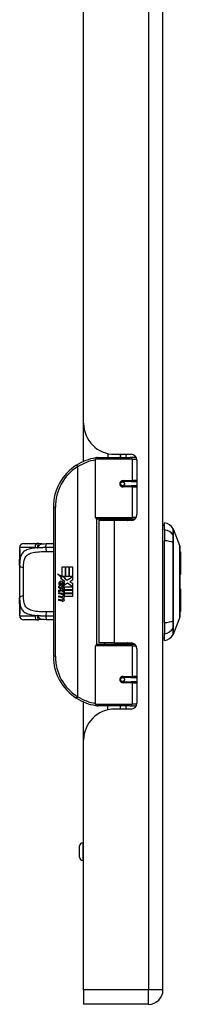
# Model space of a CAD drawing. Header units: inches. Extents: x 4.2 to 80.3, y 5.9 to 52.3.
# Tile 27 of 72: x 29 to 31.1, y 16.7 to 29.4. Entities that reach past the tile are written whole.
import ezdxf

# ---------------------------------------------------------------- set-up
doc = ezdxf.new("R2010")
doc.units = ezdxf.units.IN
doc.header["$LTSCALE"] = 5.125904
doc.header["$MEASUREMENT"] = 0
doc.layers.add('Visible Edges(ANSI)', color=7, linetype='Continuous', lineweight=25)
doc.layers.add('Visible Tangent Edges(ANSI)', color=7, linetype='Continuous', lineweight=25)

msp = doc.modelspace()

# ---------------------------------------------------------------- linework, layer by layer
at = {"layer": 'Visible Edges(ANSI)'}
for p, q in [((30.906, 16.869), (30.906, 41.97)), ((29.877, 24.198), (29.877, 34.641)), ((29.877, 23.706), (29.877, 24.198)), ((30.032, 22.98), (30.032, 23.732)), ((30.057, 23.757), (30.481, 23.757)), ((30.192, 23.806), (30.192, 23.757)), ((30.278, 23.797), (30.492, 23.797)), ((30.354, 23.797), (30.354, 23.757)), ((30.355, 23.757), (30.355, 23.797)), ((30.556, 23.757), (30.481, 23.757)), ((30.556, 23.757), (30.558, 23.757)), ((30.567, 23.721), (30.567, 23.017)), ((30.375, 23.442), (30.376, 23.44)), ((30.382, 23.441), (30.375, 23.441)), ((30.494, 23.443), (30.382, 23.443)), ((30.385, 23.44), (30.385, 23.443)), ((30.494, 23.443), (30.567, 23.443)), ((30.382, 23.387), (30.494, 23.387)), ((30.386, 23.39), (30.386, 23.387)), ((30.567, 23.387), (30.494, 23.387)), ((29.485, 23.114), (29.485, 21.184)), ((30.486, 22.959), (30.052, 22.959)), ((30.273, 22.941), (30.076, 22.941)), ((30.076, 22.941), (30.076, 21.357)), ((30.15, 22.959), (30.15, 22.941)), ((30.492, 22.941), (30.273, 22.941)), ((30.396, 22.959), (30.396, 22.941)), ((30.486, 22.959), (30.541, 22.959)), ((30.926, 22.821), (30.926, 22.909)), ((30.926, 22.821), (30.926, 22.679)), ((31.038, 22.832), (31.125, 22.608)), ((30.926, 21.619), (30.926, 22.679)), ((29.047, 22.592), (29.047, 22.567)), ((29.047, 22.567), (29.047, 22.408)), ((29.098, 22.643), (29.272, 22.643)), ((31.132, 22.536), (31.132, 22.24)), ((29.047, 22.358), (29.047, 22.408)), ((29.047, 22.358), (29.047, 21.94)), ((29.598, 22.342), (29.639, 22.342)), ((29.598, 22.217), (29.598, 22.342)), ((29.639, 22.342), (29.639, 22.215)), ((29.645, 22.342), (29.686, 22.342)), ((29.645, 22.215), (29.645, 22.342)), ((29.686, 22.342), (29.686, 22.215)), ((29.692, 22.215), (29.692, 22.342)), ((29.692, 22.342), (29.733, 22.342)), ((29.733, 22.342), (29.733, 22.17)), ((29.537, 22.249), (29.598, 22.217)), ((29.596, 22.193), (29.537, 22.249)), ((29.578, 22.19), (29.596, 22.193)), ((29.635, 22.15), (29.578, 22.19)), ((29.602, 22.215), (29.64, 22.195)), ((29.639, 22.215), (29.602, 22.215)), ((29.64, 22.195), (29.627, 22.193)), ((29.627, 22.193), (29.663, 22.168)), ((29.686, 22.215), (29.645, 22.215)), ((29.663, 22.168), (29.732, 22.215)), ((29.732, 22.215), (29.692, 22.215)), ((29.733, 22.17), (29.7, 22.147)), ((29.555, 22.091), (29.591, 22.059)), ((29.555, 22.07), (29.555, 22.091)), ((29.58, 22.053), (29.555, 22.07)), ((29.555, 22.04), (29.58, 22.049)), ((29.555, 22.019), (29.555, 22.04)), ((29.57, 22.098), (29.559, 22.098)), ((29.58, 22.049), (29.58, 22.053)), ((29.586, 22.089), (29.586, 22.136)), ((29.591, 22.059), (29.625, 22.077)), ((29.597, 22.134), (29.597, 22.103)), ((29.625, 22.056), (29.602, 22.046)), ((29.602, 22.046), (29.602, 22.043)), ((29.602, 22.043), (29.625, 22.026)), ((29.606, 22.043), (29.629, 22.053)), ((29.733, 22.043), (29.606, 22.043)), ((29.616, 22.038), (29.733, 22.038)), ((29.629, 22.028), (29.616, 22.038)), ((29.62, 22.141), (29.635, 22.15)), ((29.625, 22.077), (29.625, 22.056)), ((29.629, 22.082), (29.731, 22.082)), ((29.629, 22.053), (29.629, 22.082)), ((29.668, 22.129), (29.63, 22.102)), ((29.731, 22.082), (29.668, 22.129)), ((29.7, 22.147), (29.733, 22.129)), ((29.733, 22.129), (29.733, 22.043)), ((29.733, 22.038), (29.733, 22)), ((31.132, 22.058), (31.132, 21.762)), ((29.047, 21.89), (29.047, 21.94)), ((29.591, 22.036), (29.555, 22.019)), ((29.555, 22.01), (29.625, 21.998)), ((29.555, 21.993), (29.555, 22.01)), ((29.584, 21.988), (29.555, 21.993)), ((29.555, 21.966), (29.6, 21.959)), ((29.555, 21.949), (29.555, 21.966)), ((29.584, 21.944), (29.555, 21.949)), ((29.555, 21.923), (29.6, 21.915)), ((29.555, 21.906), (29.555, 21.923)), ((29.625, 22.005), (29.591, 22.036)), ((29.613, 21.984), (29.613, 21.98)), ((29.625, 21.983), (29.613, 21.984)), ((29.621, 21.979), (29.629, 21.978)), ((29.625, 22.026), (29.625, 22.005)), ((29.625, 21.998), (29.625, 21.983)), ((29.629, 22), (29.629, 22.028)), ((29.733, 22), (29.629, 22)), ((29.629, 21.994), (29.733, 21.994)), ((29.629, 21.978), (29.629, 21.994)), ((29.733, 21.956), (29.631, 21.956)), ((29.733, 21.994), (29.733, 21.956)), ((29.047, 21.89), (29.047, 21.731)), ((29.599, 21.898), (29.555, 21.906)), ((29.047, 21.731), (29.047, 21.706)), ((29.272, 21.655), (29.098, 21.655)), ((31.125, 21.69), (31.038, 21.466)), ((30.926, 21.619), (30.926, 21.477)), ((30.926, 21.389), (30.926, 21.477)), ((30.032, 20.566), (30.032, 21.318)), ((30.052, 21.339), (30.486, 21.339)), ((30.273, 21.357), (30.076, 21.357)), ((30.15, 21.339), (30.15, 21.357)), ((30.273, 21.357), (30.492, 21.357)), ((30.396, 21.339), (30.396, 21.357)), ((30.541, 21.339), (30.486, 21.339)), ((30.567, 21.281), (30.567, 20.577)), ((30.494, 20.911), (30.382, 20.911)), ((30.386, 20.908), (30.386, 20.911)), ((30.494, 20.911), (30.567, 20.911)), ((30.375, 20.856), (30.376, 20.858)), ((30.375, 20.857), (30.382, 20.857)), ((30.382, 20.855), (30.494, 20.855)), ((30.385, 20.858), (30.385, 20.855)), ((30.567, 20.855), (30.494, 20.855)), ((29.877, 20.1), (29.877, 20.592)), ((30.481, 20.541), (30.057, 20.541)), ((30.192, 20.492), (30.192, 20.541)), ((30.354, 20.501), (30.354, 20.541)), ((30.355, 20.501), (30.355, 20.541)), ((30.481, 20.541), (30.556, 20.541)), ((30.558, 20.541), (30.556, 20.541)), ((30.492, 20.501), (30.278, 20.501)), ((29.877, 16.869), (29.877, 20.1)), ((29.825, 18.583), (29.825, 18.73)), ((29.877, 18.771), (29.865, 18.771)), ((29.877, 18.543), (29.865, 18.543)), ((29.877, 16.869), (29.877, 16.682)), ((30.718, 16.682), (29.877, 16.682))]:
    msp.add_line(p, q, dxfattribs=at)
at = {"layer": 'Visible Edges(ANSI)', "flags": 128}
for points in [[(30.041, 23.751), (30.04, 23.751), (30.04, 23.751), (30.04, 23.751), (30.039, 23.751), (30.039, 23.751), (30.039, 23.751), (30.038, 23.751), (30.038, 23.751), (30.038, 23.751), (30.037, 23.751), (30.037, 23.751), (30.037, 23.751), (30.037, 23.751), (30.036, 23.75), (30.036, 23.75), (30.036, 23.75), (30.035, 23.75), (30.035, 23.75), (30.035, 23.75), (30.034, 23.75), (30.034, 23.75), (30.034, 23.75), (30.033, 23.75), (30.033, 23.75)], [(30.382, 23.387), (30.378, 23.388), (30.375, 23.388), (30.372, 23.389), (30.369, 23.391), (30.365, 23.393), (30.363, 23.395), (30.36, 23.398), (30.358, 23.401), (30.356, 23.404), (30.355, 23.408), (30.354, 23.411), (30.354, 23.415), (30.354, 23.419), (30.355, 23.423), (30.356, 23.426), (30.358, 23.43), (30.36, 23.433), (30.363, 23.435), (30.365, 23.438), (30.369, 23.44), (30.372, 23.441), (30.375, 23.442), (30.378, 23.443), (30.382, 23.443)], [(30.442, 22.941), (30.446, 22.942), (30.45, 22.944), (30.454, 22.945), (30.458, 22.947), (30.462, 22.948), (30.466, 22.949), (30.47, 22.95), (30.474, 22.951), (30.478, 22.952), (30.482, 22.953), (30.486, 22.954), (30.49, 22.955), (30.494, 22.956), (30.498, 22.956), (30.502, 22.957), (30.506, 22.957), (30.51, 22.958), (30.514, 22.958), (30.518, 22.959), (30.522, 22.959), (30.526, 22.959), (30.53, 22.959), (30.534, 22.959), (30.538, 22.959)], [(29.052, 22.484), (29.053, 22.493), (29.054, 22.504), (29.054, 22.515), (29.054, 22.527), (29.053, 22.538), (29.052, 22.547), (29.051, 22.554), (29.051, 22.556), (29.05, 22.557)], [(29.294, 22.641), (29.293, 22.641), (29.292, 22.641), (29.291, 22.642), (29.29, 22.642), (29.289, 22.642), (29.288, 22.642), (29.287, 22.642), (29.287, 22.642), (29.286, 22.642), (29.285, 22.642), (29.284, 22.642), (29.283, 22.642), (29.282, 22.643), (29.281, 22.643), (29.28, 22.643), (29.279, 22.643), (29.278, 22.643), (29.277, 22.643), (29.276, 22.643), (29.275, 22.643), (29.275, 22.643), (29.274, 22.643), (29.273, 22.643), (29.272, 22.643)], [(29.333, 22.639), (29.313, 22.639), (29.294, 22.641)], [(29.333, 22.639), (29.364, 22.64), (29.395, 22.641)], [(29.395, 22.641), (29.44, 22.642), (29.485, 22.642)], [(31.125, 21.692), (31.125, 21.693), (31.125, 21.694), (31.125, 21.697), (31.125, 21.701), (31.125, 21.706), (31.125, 21.712), (31.125, 21.719), (31.125, 21.727), (31.125, 21.736), (31.125, 21.746), (31.125, 21.757), (31.126, 21.769), (31.126, 21.782), (31.126, 21.796), (31.126, 21.81), (31.126, 21.826), (31.126, 21.842), (31.126, 21.859), (31.126, 21.876), (31.126, 21.895), (31.125, 21.914), (31.125, 21.933), (31.125, 21.953), (31.125, 21.974), (31.125, 21.995), (31.125, 22.016), (31.125, 22.038), (31.125, 22.06), (31.125, 22.082), (31.125, 22.104), (31.125, 22.126), (31.125, 22.149), (31.125, 22.171), (31.125, 22.194), (31.125, 22.216), (31.125, 22.238), (31.125, 22.26), (31.125, 22.282), (31.125, 22.303), (31.125, 22.324), (31.125, 22.345), (31.125, 22.365), (31.125, 22.384), (31.126, 22.403), (31.126, 22.422), (31.126, 22.439), (31.126, 22.456), (31.126, 22.472), (31.126, 22.488), (31.126, 22.502), (31.126, 22.516), (31.126, 22.529), (31.125, 22.541), (31.125, 22.552), (31.125, 22.562), (31.125, 22.571), (31.125, 22.579), (31.125, 22.586), (31.125, 22.592), (31.125, 22.597), (31.125, 22.601), (31.125, 22.604), (31.125, 22.605), (31.125, 22.606)], [(29.047, 22.408), (29.047, 22.428), (29.048, 22.447), (29.05, 22.466), (29.052, 22.484)], [(29.052, 21.814), (29.05, 21.832), (29.048, 21.851), (29.047, 21.87), (29.047, 21.89)], [(29.05, 21.741), (29.051, 21.742), (29.051, 21.744), (29.052, 21.751), (29.053, 21.76), (29.054, 21.771), (29.054, 21.783), (29.054, 21.794), (29.053, 21.805), (29.052, 21.814)], [(29.272, 21.655), (29.273, 21.655), (29.274, 21.655), (29.275, 21.655), (29.275, 21.655), (29.276, 21.655), (29.277, 21.655), (29.278, 21.655), (29.279, 21.655), (29.28, 21.655), (29.281, 21.655), (29.282, 21.656), (29.283, 21.656), (29.284, 21.656), (29.285, 21.656), (29.286, 21.656), (29.287, 21.656), (29.287, 21.656), (29.288, 21.656), (29.289, 21.656), (29.29, 21.656), (29.291, 21.656), (29.292, 21.657), (29.293, 21.657), (29.294, 21.657)], [(29.333, 21.659), (29.313, 21.659), (29.294, 21.657)], [(29.395, 21.657), (29.364, 21.658), (29.333, 21.659)], [(29.485, 21.656), (29.44, 21.656), (29.395, 21.657)], [(30.538, 21.339), (30.534, 21.339), (30.53, 21.339), (30.526, 21.339), (30.522, 21.339), (30.518, 21.339), (30.514, 21.34), (30.51, 21.34), (30.506, 21.341), (30.502, 21.341), (30.498, 21.342), (30.494, 21.342), (30.49, 21.343), (30.486, 21.344), (30.482, 21.345), (30.478, 21.346), (30.474, 21.347), (30.47, 21.348), (30.466, 21.349), (30.462, 21.35), (30.458, 21.351), (30.454, 21.353), (30.45, 21.354), (30.446, 21.356), (30.442, 21.357)], [(30.382, 20.855), (30.378, 20.855), (30.375, 20.856), (30.372, 20.857), (30.369, 20.858), (30.365, 20.86), (30.363, 20.863), (30.36, 20.865), (30.358, 20.868), (30.356, 20.872), (30.355, 20.875), (30.354, 20.879), (30.354, 20.883), (30.354, 20.887), (30.355, 20.89), (30.356, 20.894), (30.358, 20.897), (30.36, 20.9), (30.363, 20.903), (30.365, 20.905), (30.369, 20.907), (30.372, 20.909), (30.375, 20.91), (30.378, 20.91), (30.382, 20.911)], [(30.033, 20.548), (30.033, 20.548), (30.034, 20.548), (30.034, 20.548), (30.034, 20.548), (30.035, 20.548), (30.035, 20.548), (30.035, 20.548), (30.036, 20.548), (30.036, 20.548), (30.036, 20.548), (30.037, 20.547), (30.037, 20.547), (30.037, 20.547), (30.037, 20.547), (30.038, 20.547), (30.038, 20.547), (30.038, 20.547), (30.039, 20.547), (30.039, 20.547), (30.039, 20.547), (30.04, 20.547), (30.04, 20.547), (30.04, 20.547), (30.041, 20.547)]]:
    msp.add_lwpolyline(points, dxfattribs=at)
at = {"layer": 'Visible Edges(ANSI)'}
for centre in [(30.382, 23.415), (30.382, 20.883)]:
    msp.add_circle(centre, 0.0253, dxfattribs=at)
for centre, radius, start, end in [((30.278, 24.198), 0.401, 180, 270), ((30.128, 23.114), 0.643, 98.5081, 122.2377), ((30.057, 23.732), 0.0253, 90, 180), ((30.492, 23.721), 0.076, 0, 90), ((30.128, 23.114), 0.643, 122.2377, 180), ((30.382, 23.415), 0.0279, 279.147, 90), ((30.052, 22.98), 0.0203, 180, 270), ((30.492, 23.017), 0.076, 270, 0), ((30.936, 22.833), 0.0506, 101.537, 126.8699), ((30.905, 22.758), 0.152, 29.7291, 82.0587), ((31.026, 22.827), 0.0127, 21.2505, 29.7291), ((29.098, 22.592), 0.0506, 90, 180), ((29.072, 22.567), 0.0253, 180, 213.12), ((31.119, 22.606), 0.00633, 0.2088, 21.2505), ((31.116, 22.536), 0.0152, 0, 53.4634), ((31.116, 22.24), 0.0152, 305.8742, 0), ((29.633, 22.121), 0.0781, 171.5605, 197.3343), ((29.581, 22.129), 0.0254, 86.5646, 171.5605), ((29.607, 22.113), 0.0395, 154.6784, 202.5609), ((29.582, 22.124), 0.0124, 73.5261, 154.6784), ((29.58, 22.103), 0.0512, 44.1684, 86.5646), ((29.6, 22.122), 0.0363, 246.1555, 293.8445), ((29.595, 22.113), 0.0216, 19.3797, 82.9975), ((29.603, 22.114), 0.0123, 241.4547, 321.1652), ((29.602, 22.115), 0.0141, 321.1652, 19.3797), ((29.607, 22.107), 0.0196, 293.8445, 355.0802), ((29.589, 22.112), 0.0384, 350.4085, 44.1684), ((29.589, 22.112), 0.0425, 347.079, 43.1785), ((31.116, 22.058), 0.0152, 0, 54.1258), ((29.574, 21.929), 0.0598, 57.5992, 80), ((29.575, 21.885), 0.0598, 58.5584, 80.8257), ((29.602, 21.974), 0.0158, 260, 293.5571), ((29.602, 21.931), 0.0158, 259.9922, 293.5487), ((29.597, 21.966), 0.0162, 6.03, 57.5992), ((29.597, 21.923), 0.0162, 6.1027, 57.6083), ((29.606, 21.967), 0.00772, 293.5571, 6.03), ((29.606, 21.924), 0.00772, 293.5487, 6.1027), ((29.607, 21.977), 0.0371, 273.6169, 286.9928), ((29.596, 21.912), 0.0316, 359.6788, 63.9508), ((29.596, 21.954), 0.0309, 359.4776, 57.4114), ((29.614, 21.954), 0.013, 286.9928, 359.4776), ((29.614, 21.912), 0.0135, 288.4748, 359.6788), ((29.6, 21.957), 0.0309, 358.7952, 46.5849), ((29.606, 21.934), 0.0371, 259, 288.4748), ((29.072, 21.731), 0.0253, 146.88, 180), ((29.098, 21.706), 0.0506, 180, 270), ((31.116, 21.762), 0.0152, 306.5366, 0), ((31.119, 21.692), 0.00633, 338.7495, 359.7912), ((30.936, 21.465), 0.0506, 233.1301, 258.463), ((30.905, 21.54), 0.152, 277.9413, 330.2709), ((31.026, 21.471), 0.0127, 330.2709, 338.7495), ((30.052, 21.318), 0.0203, 90, 180), ((30.492, 21.281), 0.076, 0, 90), ((30.128, 21.184), 0.643, 180, 237.7623), ((30.382, 20.883), 0.0279, 270, 80.853), ((30.128, 21.184), 0.643, 237.7623, 261.4919), ((30.057, 20.566), 0.0253, 180, 270), ((30.492, 20.577), 0.076, 270, 0), ((30.278, 20.1), 0.401, 90, 180), ((29.865, 18.73), 0.0405, 90, 180), ((29.865, 18.583), 0.0405, 180, 270), ((30.718, 16.869), 0.188, 270, 0)]:
    msp.add_arc(centre, radius, start, end, dxfattribs=at)
at = {"layer": 'Visible Tangent Edges(ANSI)'}
for p, q in [((30.718, 41.97), (30.718, 16.869)), ((30.506, 23.732), (30.032, 23.732)), ((30.425, 23.797), (30.425, 23.757)), ((30.506, 23.732), (30.567, 23.732)), ((30.506, 23.732), (30.506, 23.456)), ((29.785, 23.658), (29.799, 23.637)), ((29.799, 23.637), (29.799, 20.662)), ((29.799, 23.637), (29.803, 23.637)), ((29.803, 20.662), (29.803, 23.637)), ((30.388, 23.456), (30.506, 23.456)), ((30.567, 23.456), (30.506, 23.456)), ((30.506, 23.375), (30.388, 23.375)), ((30.506, 23.375), (30.506, 22.98)), ((30.506, 23.375), (30.567, 23.375)), ((29.485, 23.114), (29.51, 23.114)), ((29.51, 21.184), (29.51, 23.114)), ((30.032, 22.98), (30.506, 22.98)), ((30.042, 22.962), (30.042, 21.336)), ((30.273, 22.941), (30.273, 21.357)), ((30.558, 22.98), (30.506, 22.98)), ((31.038, 22.748), (31.038, 22.748)), ((29.246, 22.592), (29.047, 22.592)), ((29.047, 22.567), (29.048, 22.567)), ((31.038, 22.653), (31.038, 22.654)), ((29.098, 21.964), (29.098, 22.334)), ((29.048, 21.731), (29.047, 21.731)), ((29.047, 21.706), (29.246, 21.706)), ((31.038, 21.644), (31.038, 21.645)), ((31.038, 21.55), (31.038, 21.55)), ((30.506, 21.318), (30.032, 21.318)), ((30.506, 21.318), (30.558, 21.318)), ((30.506, 21.318), (30.506, 20.923)), ((29.51, 21.184), (29.485, 21.184)), ((30.388, 20.923), (30.506, 20.923)), ((30.567, 20.923), (30.506, 20.923)), ((30.506, 20.842), (30.388, 20.842)), ((30.506, 20.842), (30.506, 20.566)), ((30.506, 20.842), (30.567, 20.842)), ((29.799, 20.662), (29.785, 20.64)), ((29.803, 20.662), (29.799, 20.662)), ((30.032, 20.566), (30.506, 20.566)), ((30.425, 20.541), (30.425, 20.501)), ((30.567, 20.566), (30.506, 20.566)), ((29.865, 18.771), (29.865, 18.543)), ((30.718, 16.869), (29.877, 16.869)), ((30.906, 16.869), (30.718, 16.869)), ((30.718, 16.682), (30.718, 16.869))]:
    msp.add_line(p, q, dxfattribs=at)
at = {"layer": 'Visible Tangent Edges(ANSI)', "flags": 128}
for points in [[(30.388, 23.456), (30.383, 23.455), (30.377, 23.455), (30.372, 23.453), (30.367, 23.451), (30.363, 23.448), (30.358, 23.445), (30.355, 23.441), (30.351, 23.436), (30.349, 23.431), (30.347, 23.426), (30.345, 23.421), (30.345, 23.415), (30.345, 23.41), (30.347, 23.404), (30.349, 23.399), (30.351, 23.394), (30.355, 23.39), (30.358, 23.386), (30.363, 23.382), (30.367, 23.38), (30.372, 23.377), (30.378, 23.376), (30.383, 23.375), (30.388, 23.375)], [(30.538, 22.959), (30.532, 22.959), (30.526, 22.959), (30.52, 22.959), (30.514, 22.959), (30.508, 22.959), (30.502, 22.958), (30.496, 22.958), (30.49, 22.957), (30.484, 22.957), (30.478, 22.956), (30.472, 22.956), (30.466, 22.955), (30.46, 22.954), (30.454, 22.954), (30.448, 22.953), (30.442, 22.952), (30.436, 22.951), (30.43, 22.95), (30.424, 22.948), (30.419, 22.947), (30.413, 22.946), (30.407, 22.945), (30.401, 22.943), (30.396, 22.942)], [(31.037, 22.834), (31.037, 22.833), (31.037, 22.833), (31.037, 22.832), (31.037, 22.831), (31.037, 22.83), (31.037, 22.828), (31.037, 22.826), (31.037, 22.824), (31.037, 22.822), (31.037, 22.819), (31.037, 22.816), (31.037, 22.813), (31.037, 22.809), (31.037, 22.805), (31.037, 22.801), (31.037, 22.797), (31.037, 22.792), (31.037, 22.787), (31.037, 22.781), (31.037, 22.776), (31.037, 22.77), (31.037, 22.764), (31.037, 22.757), (31.037, 22.751)], [(31.038, 22.748), (31.038, 22.755), (31.038, 22.761), (31.038, 22.768), (31.038, 22.773), (31.038, 22.779), (31.038, 22.785), (31.038, 22.79), (31.038, 22.794), (31.038, 22.799), (31.038, 22.803), (31.038, 22.807), (31.038, 22.811), (31.038, 22.814), (31.038, 22.817), (31.038, 22.82), (31.038, 22.822), (31.038, 22.825), (31.038, 22.827), (31.038, 22.828), (31.038, 22.83), (31.038, 22.831), (31.038, 22.831), (31.038, 22.832), (31.038, 22.832)], [(31.037, 22.751), (31.037, 22.749), (31.037, 22.746), (31.037, 22.744), (31.037, 22.741), (31.037, 22.739), (31.037, 22.736), (31.037, 22.732), (31.037, 22.729), (31.037, 22.726), (31.037, 22.722), (31.037, 22.718), (31.037, 22.714), (31.037, 22.71), (31.037, 22.705), (31.037, 22.701), (31.037, 22.696), (31.037, 22.691), (31.037, 22.686), (31.037, 22.681), (31.037, 22.676), (31.037, 22.671), (31.037, 22.666), (31.037, 22.66), (31.037, 22.655)], [(31.038, 22.654), (31.038, 22.659), (31.038, 22.665), (31.038, 22.67), (31.038, 22.675), (31.038, 22.68), (31.038, 22.685), (31.038, 22.69), (31.038, 22.694), (31.038, 22.699), (31.038, 22.703), (31.038, 22.708), (31.038, 22.712), (31.038, 22.716), (31.038, 22.719), (31.038, 22.723), (31.038, 22.727), (31.038, 22.73), (31.038, 22.733), (31.038, 22.736), (31.038, 22.739), (31.038, 22.741), (31.038, 22.744), (31.038, 22.746), (31.038, 22.748)], [(29.283, 22.587), (29.262, 22.585), (29.242, 22.583), (29.223, 22.581), (29.204, 22.578), (29.187, 22.575), (29.17, 22.571), (29.154, 22.566), (29.14, 22.56), (29.126, 22.553), (29.114, 22.546), (29.102, 22.538), (29.092, 22.529), (29.083, 22.519), (29.076, 22.508), (29.069, 22.496), (29.064, 22.484), (29.059, 22.47), (29.055, 22.456), (29.052, 22.441), (29.05, 22.426), (29.049, 22.41), (29.048, 22.393), (29.047, 22.376), (29.047, 22.358)], [(29.052, 22.48), (29.053, 22.484), (29.053, 22.488), (29.054, 22.492), (29.054, 22.497), (29.054, 22.502), (29.055, 22.506), (29.055, 22.511), (29.055, 22.516), (29.055, 22.521), (29.055, 22.526), (29.054, 22.531), (29.054, 22.536), (29.054, 22.54), (29.053, 22.544), (29.053, 22.548), (29.052, 22.552), (29.051, 22.555), (29.051, 22.558), (29.05, 22.561), (29.05, 22.563), (29.049, 22.565), (29.049, 22.566), (29.048, 22.567), (29.048, 22.567)], [(29.246, 22.592), (29.248, 22.592), (29.249, 22.592), (29.251, 22.592), (29.252, 22.592), (29.254, 22.592), (29.255, 22.592), (29.257, 22.592), (29.258, 22.592), (29.26, 22.591), (29.261, 22.591), (29.263, 22.591), (29.265, 22.591), (29.266, 22.591), (29.268, 22.59), (29.269, 22.59), (29.271, 22.59), (29.272, 22.59), (29.274, 22.589), (29.275, 22.589), (29.277, 22.589), (29.279, 22.588), (29.28, 22.588), (29.282, 22.587), (29.283, 22.587)], [(29.294, 22.641), (29.293, 22.641), (29.292, 22.641), (29.291, 22.641), (29.29, 22.64), (29.289, 22.639), (29.288, 22.638), (29.287, 22.637), (29.286, 22.635), (29.285, 22.633), (29.284, 22.631), (29.283, 22.629), (29.283, 22.626), (29.282, 22.624), (29.282, 22.621), (29.281, 22.618), (29.281, 22.615), (29.28, 22.612), (29.28, 22.609), (29.28, 22.605), (29.28, 22.602), (29.281, 22.598), (29.281, 22.595), (29.282, 22.591), (29.283, 22.587)], [(29.283, 22.587), (29.285, 22.59), (29.287, 22.594), (29.289, 22.597), (29.29, 22.6), (29.292, 22.603), (29.294, 22.607), (29.296, 22.61), (29.298, 22.613), (29.3, 22.615), (29.302, 22.618), (29.304, 22.621), (29.306, 22.623), (29.308, 22.626), (29.31, 22.628), (29.312, 22.63), (29.315, 22.632), (29.317, 22.633), (29.319, 22.635), (29.321, 22.636), (29.324, 22.637), (29.326, 22.638), (29.328, 22.639), (29.331, 22.639), (29.333, 22.639)], [(29.388, 22.59), (29.383, 22.59), (29.379, 22.59), (29.374, 22.59), (29.37, 22.59), (29.365, 22.59), (29.361, 22.59), (29.356, 22.59), (29.352, 22.59), (29.347, 22.59), (29.343, 22.589), (29.339, 22.589), (29.334, 22.589), (29.33, 22.589), (29.326, 22.589), (29.321, 22.589), (29.317, 22.589), (29.313, 22.588), (29.308, 22.588), (29.304, 22.588), (29.3, 22.588), (29.296, 22.588), (29.291, 22.587), (29.287, 22.587), (29.283, 22.587)], [(29.388, 22.59), (29.387, 22.593), (29.387, 22.596), (29.388, 22.599), (29.388, 22.602), (29.388, 22.606), (29.388, 22.609), (29.388, 22.612), (29.388, 22.615), (29.388, 22.618), (29.389, 22.621), (29.389, 22.623), (29.389, 22.626), (29.39, 22.628), (29.39, 22.63), (29.391, 22.632), (29.391, 22.634), (29.391, 22.636), (29.392, 22.637), (29.392, 22.638), (29.393, 22.639), (29.393, 22.64), (29.394, 22.641), (29.394, 22.641), (29.395, 22.641)], [(29.485, 22.592), (29.481, 22.592), (29.477, 22.592), (29.473, 22.592), (29.469, 22.592), (29.465, 22.592), (29.461, 22.592), (29.457, 22.591), (29.453, 22.591), (29.449, 22.591), (29.445, 22.591), (29.441, 22.591), (29.437, 22.591), (29.432, 22.591), (29.428, 22.591), (29.424, 22.591), (29.42, 22.591), (29.416, 22.591), (29.412, 22.591), (29.408, 22.591), (29.404, 22.591), (29.4, 22.591), (29.396, 22.59), (29.392, 22.59), (29.388, 22.59)], [(31.037, 22.655), (31.037, 22.614), (31.037, 22.573), (31.037, 22.531), (31.037, 22.489), (31.037, 22.447), (31.037, 22.405), (31.037, 22.362), (31.037, 22.319), (31.037, 22.277), (31.037, 22.234), (31.037, 22.191), (31.037, 22.148), (31.037, 22.105), (31.037, 22.062), (31.037, 22.02), (31.037, 21.977), (31.037, 21.935), (31.037, 21.892), (31.037, 21.85), (31.037, 21.808), (31.037, 21.766), (31.037, 21.725), (31.037, 21.684), (31.037, 21.643)], [(31.038, 21.645), (31.038, 21.685), (31.038, 21.726), (31.038, 21.767), (31.038, 21.809), (31.038, 21.851), (31.038, 21.893), (31.038, 21.935), (31.038, 21.977), (31.038, 22.02), (31.038, 22.063), (31.038, 22.105), (31.038, 22.148), (31.038, 22.191), (31.038, 22.234), (31.038, 22.276), (31.038, 22.319), (31.038, 22.362), (31.038, 22.404), (31.038, 22.446), (31.038, 22.488), (31.038, 22.53), (31.038, 22.572), (31.038, 22.613), (31.038, 22.653)], [(31.125, 22.608), (31.125, 22.608), (31.125, 22.607), (31.125, 22.606), (31.125, 22.605), (31.125, 22.603), (31.125, 22.601), (31.125, 22.599), (31.125, 22.596), (31.125, 22.593), (31.125, 22.589), (31.125, 22.585), (31.125, 22.581), (31.125, 22.576), (31.125, 22.571), (31.125, 22.566), (31.125, 22.56), (31.125, 22.554), (31.125, 22.547), (31.125, 22.541), (31.125, 22.534), (31.125, 22.526), (31.125, 22.519), (31.125, 22.511), (31.125, 22.502)], [(29.047, 22.408), (29.047, 22.411), (29.047, 22.414), (29.047, 22.417), (29.047, 22.421), (29.047, 22.424), (29.047, 22.427), (29.047, 22.43), (29.048, 22.433), (29.048, 22.436), (29.048, 22.439), (29.048, 22.442), (29.048, 22.446), (29.048, 22.449), (29.049, 22.452), (29.049, 22.455), (29.049, 22.458), (29.049, 22.46), (29.05, 22.463), (29.05, 22.466), (29.05, 22.469), (29.051, 22.472), (29.051, 22.475), (29.052, 22.478), (29.052, 22.48)], [(29.098, 22.334), (29.098, 22.353), (29.099, 22.371), (29.1, 22.388), (29.102, 22.405), (29.105, 22.421), (29.109, 22.436), (29.114, 22.45), (29.12, 22.463), (29.128, 22.475), (29.137, 22.485), (29.148, 22.495), (29.16, 22.503), (29.173, 22.511), (29.188, 22.517), (29.204, 22.522), (29.222, 22.527), (29.241, 22.53), (29.261, 22.533), (29.282, 22.535), (29.303, 22.537), (29.326, 22.538), (29.348, 22.539), (29.372, 22.54), (29.396, 22.54)], [(29.396, 22.54), (29.399, 22.54), (29.403, 22.54), (29.407, 22.54), (29.411, 22.54), (29.414, 22.54), (29.418, 22.54), (29.422, 22.54), (29.426, 22.54), (29.429, 22.54), (29.433, 22.54), (29.437, 22.54), (29.44, 22.541), (29.444, 22.541), (29.448, 22.541), (29.452, 22.541), (29.455, 22.541), (29.459, 22.541), (29.463, 22.541), (29.466, 22.541), (29.47, 22.541), (29.474, 22.541), (29.478, 22.541), (29.481, 22.541), (29.485, 22.541)], [(31.125, 22.502), (31.125, 22.5), (31.125, 22.498), (31.125, 22.495), (31.125, 22.493), (31.125, 22.491), (31.125, 22.488), (31.125, 22.486), (31.125, 22.483), (31.125, 22.481), (31.125, 22.478), (31.125, 22.476), (31.125, 22.473), (31.125, 22.471), (31.125, 22.468), (31.125, 22.466), (31.125, 22.463), (31.125, 22.461), (31.125, 22.458), (31.125, 22.455), (31.125, 22.453), (31.125, 22.45), (31.125, 22.447), (31.125, 22.445), (31.125, 22.442)], [(31.125, 22.442), (31.125, 22.421), (31.125, 22.399), (31.125, 22.377), (31.125, 22.353), (31.125, 22.329), (31.125, 22.305), (31.125, 22.279), (31.125, 22.254), (31.125, 22.228), (31.125, 22.202), (31.125, 22.175), (31.125, 22.149), (31.125, 22.122), (31.125, 22.096), (31.125, 22.07), (31.125, 22.044), (31.125, 22.018), (31.125, 21.993), (31.125, 21.968), (31.125, 21.944), (31.125, 21.921), (31.125, 21.899), (31.125, 21.877), (31.125, 21.856)], [(29.047, 21.94), (29.047, 21.922), (29.048, 21.905), (29.049, 21.888), (29.05, 21.872), (29.052, 21.857), (29.055, 21.842), (29.059, 21.828), (29.064, 21.814), (29.069, 21.802), (29.076, 21.79), (29.083, 21.779), (29.092, 21.769), (29.102, 21.76), (29.114, 21.752), (29.126, 21.745), (29.14, 21.738), (29.154, 21.732), (29.17, 21.727), (29.187, 21.723), (29.204, 21.72), (29.223, 21.717), (29.242, 21.715), (29.262, 21.713), (29.283, 21.711)], [(29.396, 21.758), (29.372, 21.759), (29.348, 21.759), (29.325, 21.76), (29.303, 21.761), (29.281, 21.763), (29.26, 21.765), (29.241, 21.768), (29.222, 21.771), (29.204, 21.776), (29.188, 21.781), (29.173, 21.788), (29.16, 21.795), (29.148, 21.803), (29.137, 21.813), (29.128, 21.824), (29.12, 21.835), (29.114, 21.848), (29.109, 21.862), (29.105, 21.877), (29.102, 21.893), (29.1, 21.91), (29.099, 21.927), (29.098, 21.945), (29.098, 21.964)], [(29.052, 21.818), (29.052, 21.82), (29.051, 21.823), (29.051, 21.826), (29.05, 21.829), (29.05, 21.832), (29.05, 21.835), (29.049, 21.838), (29.049, 21.84), (29.049, 21.843), (29.049, 21.846), (29.048, 21.849), (29.048, 21.852), (29.048, 21.856), (29.048, 21.859), (29.048, 21.862), (29.048, 21.865), (29.047, 21.868), (29.047, 21.871), (29.047, 21.874), (29.047, 21.878), (29.047, 21.881), (29.047, 21.884), (29.047, 21.887), (29.047, 21.89)], [(29.048, 21.731), (29.048, 21.731), (29.049, 21.732), (29.049, 21.733), (29.05, 21.735), (29.05, 21.737), (29.051, 21.74), (29.051, 21.743), (29.052, 21.746), (29.053, 21.75), (29.053, 21.754), (29.054, 21.758), (29.054, 21.762), (29.054, 21.767), (29.055, 21.772), (29.055, 21.777), (29.055, 21.782), (29.055, 21.787), (29.055, 21.792), (29.054, 21.797), (29.054, 21.801), (29.054, 21.806), (29.053, 21.81), (29.053, 21.814), (29.052, 21.818)], [(31.125, 21.856), (31.125, 21.854), (31.125, 21.851), (31.125, 21.848), (31.125, 21.845), (31.125, 21.843), (31.125, 21.84), (31.125, 21.837), (31.125, 21.835), (31.125, 21.832), (31.125, 21.83), (31.125, 21.827), (31.125, 21.825), (31.125, 21.822), (31.125, 21.82), (31.125, 21.817), (31.125, 21.815), (31.125, 21.812), (31.125, 21.81), (31.125, 21.807), (31.125, 21.805), (31.125, 21.803), (31.125, 21.8), (31.125, 21.798), (31.125, 21.796)], [(31.125, 21.796), (31.125, 21.787), (31.125, 21.779), (31.125, 21.772), (31.125, 21.764), (31.125, 21.757), (31.125, 21.751), (31.125, 21.744), (31.125, 21.738), (31.125, 21.732), (31.125, 21.727), (31.125, 21.722), (31.125, 21.717), (31.125, 21.713), (31.125, 21.709), (31.125, 21.705), (31.125, 21.702), (31.125, 21.699), (31.125, 21.697), (31.125, 21.695), (31.125, 21.693), (31.125, 21.692), (31.125, 21.691), (31.125, 21.69), (31.125, 21.69)], [(29.283, 21.711), (29.282, 21.711), (29.28, 21.71), (29.279, 21.71), (29.277, 21.71), (29.275, 21.709), (29.274, 21.709), (29.272, 21.708), (29.271, 21.708), (29.269, 21.708), (29.268, 21.708), (29.266, 21.707), (29.265, 21.707), (29.263, 21.707), (29.261, 21.707), (29.26, 21.707), (29.258, 21.706), (29.257, 21.706), (29.255, 21.706), (29.254, 21.706), (29.252, 21.706), (29.251, 21.706), (29.249, 21.706), (29.248, 21.706), (29.246, 21.706)], [(29.283, 21.711), (29.282, 21.707), (29.281, 21.703), (29.281, 21.7), (29.28, 21.696), (29.28, 21.693), (29.28, 21.689), (29.28, 21.686), (29.281, 21.683), (29.281, 21.68), (29.282, 21.677), (29.282, 21.674), (29.283, 21.672), (29.283, 21.669), (29.284, 21.667), (29.285, 21.665), (29.286, 21.663), (29.287, 21.662), (29.288, 21.66), (29.289, 21.659), (29.29, 21.658), (29.291, 21.657), (29.292, 21.657), (29.293, 21.657), (29.294, 21.657)], [(29.333, 21.659), (29.331, 21.659), (29.328, 21.659), (29.326, 21.66), (29.324, 21.661), (29.321, 21.662), (29.319, 21.663), (29.317, 21.665), (29.315, 21.666), (29.312, 21.668), (29.31, 21.67), (29.308, 21.672), (29.306, 21.675), (29.304, 21.677), (29.302, 21.68), (29.3, 21.683), (29.298, 21.685), (29.296, 21.688), (29.294, 21.692), (29.292, 21.695), (29.29, 21.698), (29.289, 21.701), (29.287, 21.704), (29.285, 21.708), (29.283, 21.711)], [(29.283, 21.711), (29.287, 21.711), (29.291, 21.711), (29.296, 21.71), (29.3, 21.71), (29.304, 21.71), (29.308, 21.71), (29.313, 21.71), (29.317, 21.709), (29.321, 21.709), (29.326, 21.709), (29.33, 21.709), (29.334, 21.709), (29.339, 21.709), (29.343, 21.709), (29.347, 21.708), (29.352, 21.708), (29.356, 21.708), (29.361, 21.708), (29.365, 21.708), (29.37, 21.708), (29.374, 21.708), (29.379, 21.708), (29.383, 21.708), (29.388, 21.708)], [(29.388, 21.708), (29.387, 21.705), (29.387, 21.702), (29.388, 21.699), (29.388, 21.696), (29.388, 21.692), (29.388, 21.689), (29.388, 21.686), (29.388, 21.683), (29.388, 21.68), (29.389, 21.678), (29.389, 21.675), (29.389, 21.672), (29.39, 21.67), (29.39, 21.668), (29.391, 21.666), (29.391, 21.664), (29.391, 21.662), (29.392, 21.661), (29.392, 21.66), (29.393, 21.659), (29.393, 21.658), (29.394, 21.657), (29.394, 21.657), (29.395, 21.657)], [(29.388, 21.708), (29.392, 21.708), (29.396, 21.708), (29.4, 21.708), (29.404, 21.707), (29.408, 21.707), (29.412, 21.707), (29.416, 21.707), (29.42, 21.707), (29.424, 21.707), (29.428, 21.707), (29.433, 21.707), (29.437, 21.707), (29.441, 21.707), (29.445, 21.707), (29.449, 21.707), (29.453, 21.707), (29.457, 21.707), (29.461, 21.706), (29.465, 21.706), (29.469, 21.706), (29.473, 21.706), (29.477, 21.706), (29.481, 21.706), (29.485, 21.706)], [(29.485, 21.757), (29.481, 21.757), (29.478, 21.757), (29.474, 21.757), (29.47, 21.757), (29.466, 21.757), (29.463, 21.757), (29.459, 21.757), (29.455, 21.757), (29.452, 21.757), (29.448, 21.757), (29.444, 21.757), (29.441, 21.758), (29.437, 21.758), (29.433, 21.758), (29.429, 21.758), (29.426, 21.758), (29.422, 21.758), (29.418, 21.758), (29.414, 21.758), (29.411, 21.758), (29.407, 21.758), (29.403, 21.758), (29.399, 21.758), (29.396, 21.758)], [(31.037, 21.643), (31.037, 21.638), (31.037, 21.632), (31.037, 21.627), (31.037, 21.622), (31.037, 21.617), (31.037, 21.612), (31.037, 21.607), (31.037, 21.602), (31.037, 21.597), (31.037, 21.593), (31.037, 21.588), (31.037, 21.584), (31.037, 21.58), (31.037, 21.576), (31.037, 21.572), (31.037, 21.569), (31.037, 21.566), (31.037, 21.562), (31.037, 21.559), (31.037, 21.557), (31.037, 21.554), (31.037, 21.552), (31.037, 21.549), (31.037, 21.548)], [(31.037, 21.548), (31.037, 21.541), (31.037, 21.534), (31.037, 21.528), (31.037, 21.522), (31.037, 21.517), (31.037, 21.511), (31.037, 21.506), (31.037, 21.502), (31.037, 21.497), (31.037, 21.493), (31.037, 21.489), (31.037, 21.485), (31.037, 21.482), (31.037, 21.479), (31.037, 21.476), (31.037, 21.474), (31.037, 21.472), (31.037, 21.47), (31.037, 21.468), (31.037, 21.467), (31.037, 21.466), (31.037, 21.465), (31.037, 21.465), (31.037, 21.464)], [(31.038, 21.55), (31.038, 21.552), (31.038, 21.554), (31.038, 21.557), (31.038, 21.559), (31.038, 21.562), (31.038, 21.565), (31.038, 21.568), (31.038, 21.571), (31.038, 21.575), (31.038, 21.579), (31.038, 21.582), (31.038, 21.586), (31.038, 21.59), (31.038, 21.595), (31.038, 21.599), (31.038, 21.604), (31.038, 21.608), (31.038, 21.613), (31.038, 21.618), (31.038, 21.623), (31.038, 21.628), (31.038, 21.633), (31.038, 21.639), (31.038, 21.644)], [(31.038, 21.466), (31.038, 21.466), (31.038, 21.467), (31.038, 21.467), (31.038, 21.468), (31.038, 21.47), (31.038, 21.471), (31.038, 21.473), (31.038, 21.476), (31.038, 21.478), (31.038, 21.481), (31.038, 21.484), (31.038, 21.487), (31.038, 21.491), (31.038, 21.495), (31.038, 21.499), (31.038, 21.504), (31.038, 21.508), (31.038, 21.514), (31.038, 21.519), (31.038, 21.525), (31.038, 21.531), (31.038, 21.537), (31.038, 21.543), (31.038, 21.55)], [(30.396, 21.356), (30.401, 21.355), (30.407, 21.353), (30.413, 21.352), (30.419, 21.351), (30.424, 21.35), (30.43, 21.348), (30.436, 21.347), (30.442, 21.346), (30.448, 21.345), (30.454, 21.345), (30.46, 21.344), (30.466, 21.343), (30.472, 21.342), (30.478, 21.342), (30.484, 21.341), (30.49, 21.341), (30.496, 21.34), (30.502, 21.34), (30.508, 21.339), (30.514, 21.339), (30.52, 21.339), (30.526, 21.339), (30.532, 21.339), (30.538, 21.339)], [(30.388, 20.923), (30.383, 20.923), (30.378, 20.922), (30.372, 20.921), (30.367, 20.918), (30.363, 20.916), (30.358, 20.912), (30.355, 20.908), (30.351, 20.904), (30.349, 20.899), (30.347, 20.894), (30.345, 20.888), (30.345, 20.883), (30.345, 20.877), (30.347, 20.872), (30.349, 20.867), (30.351, 20.862), (30.355, 20.857), (30.358, 20.853), (30.363, 20.85), (30.367, 20.847), (30.372, 20.845), (30.377, 20.844), (30.383, 20.843), (30.388, 20.842)]]:
    msp.add_lwpolyline(points, dxfattribs=at)
at = {"layer": 'Visible Tangent Edges(ANSI)'}
for centre, start, end in [((30.133, 23.114), 99.4349, 122.2377), ((30.128, 23.114), 122.2377, 180), ((30.128, 21.184), 180, 237.7623), ((30.133, 21.184), 237.7623, 260.5651)]:
    msp.add_arc(centre, 0.618, start, end, dxfattribs=at)
for centre, major_axis, ratio, start_param, end_param in [((30.037, 23.725), (-0.0037, 0.025), 0.187781, 5.698095, 6.283185), ((30.481, 23.732), (0, 0.0253), 0.965926, 4.712389, 6.283185), ((30.556, 23.732), (0, 0.0253), 0.965926, 6.20384, 6.283185), ((29.799, 23.637), (-0.0135, 0.0214), 0.161367, 4.610972, 6.283185), ((30.382, 23.456), (0, -0.0127), 0.476565, 0, 1.570796), ((30.494, 23.456), (0, -0.0127), 0.965926, 0, 1.570796), ((30.382, 23.375), (0, 0.0127), 0.476565, 4.712389, 6.283185), ((30.494, 23.375), (0, 0.0127), 0.965926, 4.712389, 6.283185), ((30.486, 22.98), (0, -0.0203), 0.965926, 0, 1.570796), ((30.905, 22.679), (0.152, 0), 0.946806, 0.522838, 1.432195), ((30.905, 22.63), (-0.152, 0), 0.321806, 3.66443, 4.573787), ((31.026, 22.745), (0.0127, -0.0001), 0.948405, 0.290838, 0.531485), ((29.073, 22.567), (0, 0.0253), 0.998051, 1.570796, 2.050029), ((29.272, 22.592), (0, 0.0506), 0.508749, 0, 1.570796), ((29.396, 22.59), (0.0008, -0.0506), 0.159697, 4.710006, 6.190013), ((31.026, 22.653), (0.0127, 0), 0.317047, 0.281217, 0.521863), ((29.077, 22.48), (-0.025, 0.004), 0.702907, 0, 0.222077), ((29.098, 22.358), (-0.0506, 0), 0.472046, 0, 1.570796), ((31.116, 22.24), (0.0152, 0), 0.235725, 0, 0.943868), ((31.116, 22.058), (0.0152, 0), 0.235725, 5.339318, 6.283185), ((29.098, 21.94), (-0.0506, 0), 0.472046, 4.712389, 6.283185), ((29.077, 21.818), (-0.025, -0.004), 0.702907, 6.061108, 6.283185), ((29.073, 21.731), (0, 0.0253), 0.998051, 1.091081, 1.570796), ((29.272, 21.706), (0, -0.0506), 0.508749, 4.712389, 6.283185), ((29.396, 21.708), (0.0008, 0.0506), 0.159697, 0.093172, 1.573179), ((30.905, 21.668), (0.152, 0), 0.321806, 4.850991, 5.760348), ((30.905, 21.619), (0.152, 0), 0.946806, 4.850991, 5.760348), ((31.026, 21.645), (0.0127, 0), 0.317047, 5.761322, 6.001968), ((31.026, 21.553), (0.0127, 0.0001), 0.948405, 5.751701, 5.992347), ((30.486, 21.318), (0, 0.0203), 0.965926, 4.712389, 6.283185), ((30.382, 20.923), (0, -0.0127), 0.476565, 0, 1.570796), ((30.494, 20.923), (0, -0.0127), 0.965926, 0, 1.570796), ((30.382, 20.842), (0, 0.0127), 0.476565, 4.712389, 6.283185), ((30.494, 20.842), (0, 0.0127), 0.965926, 4.712389, 6.283185), ((29.799, 20.662), (-0.0135, -0.0214), 0.161367, 0, 1.672214), ((30.037, 20.573), (-0.0037, -0.025), 0.187781, 0, 0.58509), ((30.481, 20.566), (0, -0.0253), 0.965926, 0, 1.570796), ((30.556, 20.566), (0, -0.0253), 0.965926, 0, 0.079346)]:
    msp.add_ellipse(centre, major_axis=major_axis, ratio=ratio, start_param=start_param, end_param=end_param, dxfattribs=at)

doc.saveas('drawing.dxf')
